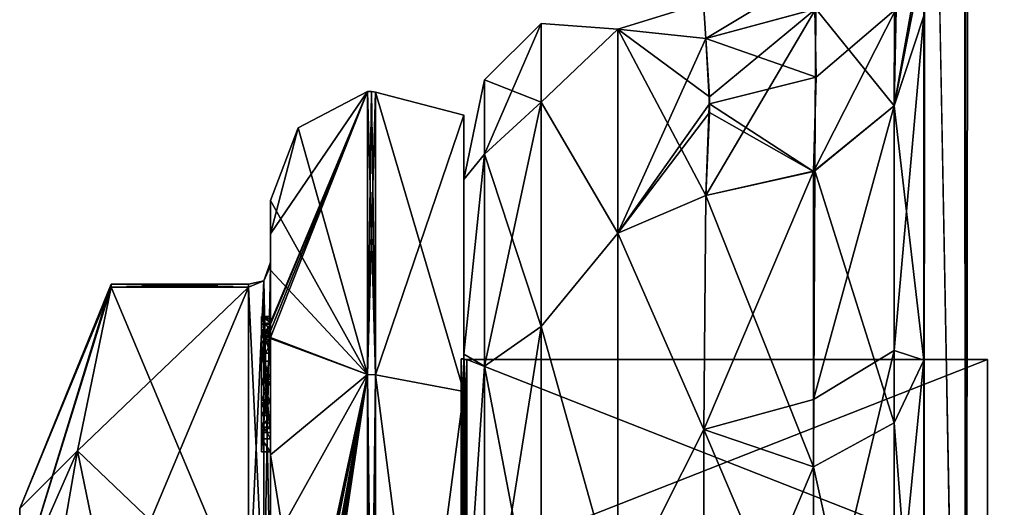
# Model space of a CAD drawing. Extents: x -23 to 470, y -2000 to 0.
# Tile 13 of 246: x -10 to 12, y -1959 to -1948. Entities that reach past the tile are written whole.
import ezdxf

# ---------------------------------------------------------------- set-up
doc = ezdxf.new("R2010")
doc.units = 0
doc.header["$LTSCALE"] = 68.916985
for name, color, linetype in [('1218', 7, 'CONTINUOUS'), ('1219', 7, 'CONTINUOUS'), ('1220', 7, 'CONTINUOUS'), ('1221', 7, 'CONTINUOUS'), ('1222', 7, 'CONTINUOUS'), ('1223', 7, 'CONTINUOUS'), ('1224', 7, 'CONTINUOUS'), ('1225', 7, 'CONTINUOUS'), ('1226', 7, 'CONTINUOUS'), ('1227', 7, 'CONTINUOUS'), ('1228', 7, 'CONTINUOUS'), ('1231', 7, 'CONTINUOUS'), ('1232', 7, 'CONTINUOUS'), ('1233', 7, 'CONTINUOUS'), ('1234', 7, 'CONTINUOUS'), ('1236', 7, 'CONTINUOUS'), ('1290', 7, 'CONTINUOUS'), ('1291', 7, 'CONTINUOUS'), ('1292', 7, 'CONTINUOUS'), ('1293', 7, 'CONTINUOUS'), ('1294', 7, 'CONTINUOUS'), ('1295', 7, 'CONTINUOUS'), ('1296', 7, 'CONTINUOUS'), ('1297', 7, 'CONTINUOUS'), ('1299', 7, 'CONTINUOUS'), ('1300', 7, 'CONTINUOUS'), ('1306', 7, 'CONTINUOUS'), ('1307', 7, 'CONTINUOUS'), ('1308', 7, 'CONTINUOUS'), ('1309', 7, 'CONTINUOUS'), ('1310', 7, 'CONTINUOUS'), ('1311', 7, 'CONTINUOUS'), ('1312', 7, 'CONTINUOUS'), ('1395', 7, 'CONTINUOUS'), ('1401', 7, 'CONTINUOUS'), ('1403', 7, 'CONTINUOUS'), ('1404', 7, 'CONTINUOUS'), ('658', 7, 'CONTINUOUS'), ('662', 7, 'CONTINUOUS'), ('664', 7, 'CONTINUOUS'), ('665', 7, 'CONTINUOUS'), ('666', 7, 'CONTINUOUS'), ('695', 7, 'CONTINUOUS'), ('697', 7, 'CONTINUOUS'), ('698', 7, 'CONTINUOUS'), ('704', 7, 'CONTINUOUS'), ('713', 7, 'CONTINUOUS'), ('719', 7, 'CONTINUOUS')]:
    doc.layers.add(name, color=color, linetype=linetype)

msp = doc.modelspace()

# ---------------------------------------------------------------- linework, layer by layer
at = {"layer": '1218', "linetype": 'CONTINUOUS'}
for points in [[(-8.023, -1961.907, 14.418), (-4.9, -1954.467, 1.532), (-8.786, -1958.187, 7.975), (-8.023, -1961.907, 14.418)], [(-8.786, -1958.187, 7.975), (-4.9, -1954.467, 1.532), (-8.023, -1954.467, 1.532), (-8.786, -1958.187, 7.975)], [(-4.9, -1961.907, 14.418), (-4.9, -1954.467, 1.532), (-8.023, -1961.907, 14.418), (-4.9, -1961.907, 14.418)]]:
    msp.add_3dface(points, dxfattribs=at)
at = {"layer": '1219', "linetype": 'CONTINUOUS'}
for points in [[(-8.023, -1954.467, -1.532), (-4.9, -1961.907, -14.418), (-8.786, -1958.187, -7.975), (-8.023, -1954.467, -1.532)], [(-4.9, -1954.467, -1.532), (-4.9, -1961.907, -14.418), (-8.023, -1954.467, -1.532), (-4.9, -1954.467, -1.532)], [(-8.786, -1958.187, -7.975), (-4.9, -1961.907, -14.418), (-8.023, -1961.907, -14.418), (-8.786, -1958.187, -7.975)]]:
    msp.add_3dface(points, dxfattribs=at)
at = {"layer": '1220', "linetype": 'CONTINUOUS'}
for points in [[(-4.4, -1952.5), (-4.4, -1954.08, -7.69), (-4.4, -1953.257, 5.382), (-4.4, -1952.5)], [(-4.4, -1953.257, 5.382), (-4.4, -1954.08, -7.69), (-4.4, -1953.9, -0.012), (-4.4, -1953.257, 5.382)], [(-4.4, -1955.268, 10.015), (-4.4, -1953.257, 5.382), (-4.4, -1955.133, 9.552), (-4.4, -1955.268, 10.015)], [(-4.4, -1955.133, 9.552), (-4.4, -1953.257, 5.382), (-4.4, -1953.979, 1.686), (-4.4, -1955.133, 9.552)], [(-4.4, -1953.979, 1.686), (-4.4, -1953.257, 5.382), (-4.4, -1953.9, -0.012), (-4.4, -1953.979, 1.686)], [(-4.4, -1953.9, -0.012), (-4.4, -1954.08, -7.69), (-4.4, -1953.979, -1.686), (-4.4, -1953.9, -0.012)], [(-4.4, -1957.915, 8.604), (-4.4, -1957.561, 8.194), (-4.4, -1953.979, 1.686), (-4.4, -1957.915, 8.604)], [(-4.4, -1961.529, 14.764), (-4.4, -1957.915, 8.604), (-4.4, -1953.979, 1.686), (-4.4, -1961.529, 14.764)], [(-4.4, -1954.08, -7.69), (-4.4, -1958.278, -13.855), (-4.4, -1953.979, -1.686), (-4.4, -1954.08, -7.69)], [(-4.4, -1953.979, -1.686), (-4.4, -1958.278, -13.855), (-4.4, -1961.529, -14.764), (-4.4, -1953.979, -1.686)], [(-4.4, -1955.187, 9.097), (-4.4, -1955.133, 9.552), (-4.4, -1953.979, 1.686), (-4.4, -1955.187, 9.097)], [(-4.4, -1955.454, 8.634), (-4.4, -1955.187, 9.097), (-4.4, -1953.979, 1.686), (-4.4, -1955.454, 8.634)], [(-4.4, -1955.966, 8.23), (-4.4, -1955.454, 8.634), (-4.4, -1953.979, 1.686), (-4.4, -1955.966, 8.23)], [(-4.4, -1956.563, 7.993), (-4.4, -1955.966, 8.23), (-4.4, -1953.979, 1.686), (-4.4, -1956.563, 7.993)], [(-4.4, -1957.095, 7.988), (-4.4, -1956.563, 7.993), (-4.4, -1953.979, 1.686), (-4.4, -1957.095, 7.988)], [(-4.4, -1957.561, 8.194), (-4.4, -1957.095, 7.988), (-4.4, -1953.979, 1.686), (-4.4, -1957.561, 8.194)], [(-4.4, -1955.454, 9.579), (-4.4, -1955.514, 9.204), (-4.4, -1955.578, 9.948), (-4.4, -1955.454, 9.579)], [(-4.4, -1955.514, 9.204), (-4.4, -1955.747, 8.855), (-4.4, -1955.578, 9.948), (-4.4, -1955.514, 9.204)], [(-4.4, -1955.747, 8.855), (-4.4, -1955.701, 10.162), (-4.4, -1955.578, 9.948), (-4.4, -1955.747, 8.855)], [(-4.4, -1955.635, 10.603), (-4.4, -1958.211, 9.116), (-4.4, -1960.414, 15.685), (-4.4, -1955.635, 10.603)], [(-4.4, -1957.773, 8.966), (-4.4, -1955.701, 10.162), (-4.4, -1957.65, 8.752), (-4.4, -1957.773, 8.966)], [(-4.4, -1957.65, 8.752), (-4.4, -1955.701, 10.162), (-4.4, -1957.385, 8.46), (-4.4, -1957.65, 8.752)], [(-4.4, -1957.385, 8.46), (-4.4, -1955.701, 10.162), (-4.4, -1957.035, 8.329), (-4.4, -1957.385, 8.46)], [(-4.4, -1957.035, 8.329), (-4.4, -1955.701, 10.162), (-4.4, -1956.616, 8.356), (-4.4, -1957.035, 8.329)], [(-4.4, -1956.616, 8.356), (-4.4, -1955.701, 10.162), (-4.4, -1956.151, 8.55), (-4.4, -1956.616, 8.356)], [(-4.4, -1956.151, 8.55), (-4.4, -1955.701, 10.162), (-4.4, -1955.747, 8.855), (-4.4, -1956.151, 8.55)], [(-4.4, -1958.211, 9.116), (-4.4, -1957.915, 8.604), (-4.4, -1961.529, 14.764), (-4.4, -1958.211, 9.116)], [(-4.4, -1960.414, 15.685), (-4.4, -1958.211, 9.116), (-4.4, -1961.529, 14.764), (-4.4, -1960.414, 15.685)], [(-4.4, -1958.278, -13.855), (-4.4, -1964.48, -17.992), (-4.4, -1961.529, -14.764), (-4.4, -1958.278, -13.855)]]:
    msp.add_3dface(points, dxfattribs=at)
at = {"layer": '1221', "linetype": 'CONTINUOUS'}
for points in [[(0, -1956.098), (0, -1960.756, -11.244), (0, -1950.556), (0, -1956.098)], [(0, -1950.556), (0, -1960.756, -11.244), (0, -1956.837, -15.164), (0, -1950.556)], [(0, -1956.837, 15.164), (0, -1956.098), (0, -1950.556), (0, -1956.837, 15.164)], [(0, -1960.756, 11.244), (0, -1956.098), (0, -1956.837, 15.164), (0, -1960.756, 11.244)], [(0, -1960.756, -11.244), (0, -1972, -15.902), (0, -1956.837, -15.164), (0, -1960.756, -11.244)], [(0, -1956.837, -15.164), (0, -1972, -15.902), (0, -1972, -21.444), (0, -1956.837, -15.164)], [(0, -1972, 15.902), (0, -1960.756, 11.244), (0, -1956.837, 15.164), (0, -1972, 15.902)], [(0, -1972, 21.444), (0, -1972, 15.902), (0, -1956.837, 15.164), (0, -1972, 21.444)]]:
    msp.add_3dface(points, dxfattribs=at)
at = {"layer": '1222', "linetype": 'CONTINUOUS'}
for points in [[(11.9, -1956.115), (11.9, -1960.768, 11.232), (11.9, -1987.885), (11.9, -1956.115)], [(11.9, -1956.115), (11.9, -1987.885), (11.9, -1983.232, -11.232), (11.9, -1956.115)], [(11.9, -1956.115), (11.9, -1983.232, -11.232), (11.9, -1960.768, -11.232), (11.9, -1956.115)]]:
    msp.add_3dface(points, dxfattribs=at)
at = {"layer": '1223', "linetype": 'CONTINUOUS'}
for points in [[(11.9, -1960.768, 11.232), (11.9, -1956.115), (0.066, -1960.768, 11.232), (11.9, -1960.768, 11.232)], [(0.066, -1960.768, 11.232), (11.9, -1956.115), (0.066, -1956.115), (0.066, -1960.768, 11.232)]]:
    msp.add_3dface(points, dxfattribs=at)
at = {"layer": '1224', "linetype": 'CONTINUOUS'}
for points in [[(0.066, -1956.115), (11.9, -1956.115), (11.9, -1960.768, -11.232), (0.066, -1956.115)], [(0.066, -1956.115), (11.9, -1960.768, -11.232), (0.066, -1960.768, -11.232), (0.066, -1956.115)]]:
    msp.add_3dface(points, dxfattribs=at)
at = {"layer": '1225', "linetype": 'CONTINUOUS'}
for points in [[(-2.195, -1950.017), (-2.195, -1956.456, -15.544), (-3.769, -1950.84), (-2.195, -1950.017)], [(-2.195, -1956.456, -15.544), (-4.4, -1952.5), (-3.769, -1950.84), (-2.195, -1956.456, -15.544)], [(-4.4, -1954.08, -7.69), (-4.4, -1952.5), (-2.195, -1956.456, -15.544), (-4.4, -1954.08, -7.69)], [(-4.4, -1958.278, -13.855), (-4.4, -1954.08, -7.69), (-2.195, -1956.456, -15.544), (-4.4, -1958.278, -13.855)], [(-2.195, -1972, -21.983), (-4.4, -1958.278, -13.855), (-2.195, -1956.456, -15.544), (-2.195, -1972, -21.983)], [(-4.4, -1964.48, -17.992), (-4.4, -1958.278, -13.855), (-2.195, -1972, -21.983), (-4.4, -1964.48, -17.992)]]:
    msp.add_3dface(points, dxfattribs=at)
at = {"layer": '1226', "linetype": 'CONTINUOUS'}
for points in [[(-4.4, -1953.257, 5.382), (-4.4, -1955.268, 10.015), (-2.195, -1950.017), (-4.4, -1953.257, 5.382)], [(-4.4, -1953.257, 5.382), (-2.195, -1950.017), (-3.769, -1950.84), (-4.4, -1953.257, 5.382)], [(-2.195, -1950.017), (-4.4, -1955.268, 10.015), (-4.4, -1955.288, 10.053), (-2.195, -1950.017)], [(-4.4, -1955.31, 10.091), (-2.195, -1950.017), (-4.4, -1955.288, 10.053), (-4.4, -1955.31, 10.091)], [(-2.195, -1950.017), (-4.4, -1955.31, 10.091), (-4.4, -1955.461, 10.354), (-2.195, -1950.017)], [(-2.195, -1956.456, 15.544), (-2.195, -1950.017), (-4.4, -1955.613, 10.616), (-2.195, -1956.456, 15.544)], [(-4.4, -1955.613, 10.616), (-2.195, -1950.017), (-4.4, -1955.461, 10.354), (-4.4, -1955.613, 10.616)], [(-4.4, -1952.5), (-4.4, -1953.257, 5.382), (-3.769, -1950.84), (-4.4, -1952.5)], [(-4.4, -1955.624, 10.61), (-2.195, -1956.456, 15.544), (-4.4, -1955.613, 10.616), (-4.4, -1955.624, 10.61)], [(-4.4, -1955.635, 10.603), (-2.195, -1956.456, 15.544), (-4.4, -1955.624, 10.61), (-4.4, -1955.635, 10.603)], [(-4.4, -1955.635, 10.603), (-4.4, -1960.414, 15.685), (-2.195, -1956.456, 15.544), (-4.4, -1955.635, 10.603)], [(-4.4, -1960.414, 15.685), (-4.4, -1966.674, 18.759), (-2.195, -1956.456, 15.544), (-4.4, -1960.414, 15.685)], [(-2.195, -1956.456, 15.544), (-4.4, -1966.674, 18.759), (-4.374, -1966.674, 19.134), (-2.195, -1956.456, 15.544)], [(-2.195, -1956.456, 15.544), (-4.4, -1970.56, 19.447), (-4.4, -1970.884, 19.5), (-2.195, -1956.456, 15.544)], [(-4.4, -1970.56, 19.447), (-2.195, -1956.456, 15.544), (-4.399, -1970.227, 19.5), (-4.4, -1970.56, 19.447)], [(-2.195, -1972, 21.983), (-2.195, -1956.456, 15.544), (-4.4, -1971.249, 19.5), (-2.195, -1972, 21.983)], [(-4.4, -1971.249, 19.5), (-2.195, -1956.456, 15.544), (-4.4, -1971.067, 19.5), (-4.4, -1971.249, 19.5)], [(-4.4, -1971.067, 19.5), (-2.195, -1956.456, 15.544), (-4.4, -1970.884, 19.5), (-4.4, -1971.067, 19.5)], [(-4.399, -1970.227, 19.5), (-2.195, -1956.456, 15.544), (-4.394, -1969.404, 19.5), (-4.399, -1970.227, 19.5)], [(-4.394, -1969.404, 19.5), (-2.195, -1956.456, 15.544), (-4.383, -1968.594, 19.5), (-4.394, -1969.404, 19.5)], [(-4.383, -1968.594, 19.5), (-2.195, -1956.456, 15.544), (-4.32, -1967.021, 19.5), (-4.383, -1968.594, 19.5)], [(-4.296, -1966.674, 19.5), (-2.195, -1956.456, 15.544), (-4.374, -1966.674, 19.134), (-4.296, -1966.674, 19.5)], [(-4.32, -1967.021, 19.5), (-2.195, -1956.456, 15.544), (-4.296, -1966.674, 19.5), (-4.32, -1967.021, 19.5)]]:
    msp.add_3dface(points, dxfattribs=at)
at = {"layer": '1227', "linetype": 'CONTINUOUS'}
for points in [[(-2.009, -1956.465, 15.535), (0, -1950.556), (-2.009, -1950.03, 0), (-2.009, -1956.465, 15.535)], [(0, -1956.837, 15.164), (0, -1950.556), (-2.009, -1956.465, 15.535), (0, -1956.837, 15.164)], [(-2.009, -1972, 21.97), (0, -1956.837, 15.164), (-2.009, -1956.465, 15.535), (-2.009, -1972, 21.97)], [(0, -1972, 21.444), (0, -1956.837, 15.164), (-2.009, -1972, 21.97), (0, -1972, 21.444)]]:
    msp.add_3dface(points, dxfattribs=at)
at = {"layer": '1228', "linetype": 'CONTINUOUS'}
for points in [[(0, -1950.556), (0, -1956.837, -15.164), (-2.009, -1950.03, 0), (0, -1950.556)], [(-2.009, -1950.03, 0), (0, -1956.837, -15.164), (-2.009, -1956.465, -15.535), (-2.009, -1950.03, 0)], [(0, -1956.837, -15.164), (0, -1972, -21.444), (-2.009, -1956.465, -15.535), (0, -1956.837, -15.164)], [(-2.009, -1956.465, -15.535), (0, -1972, -21.444), (-2.009, -1972, -21.97), (-2.009, -1956.465, -15.535)]]:
    msp.add_3dface(points, dxfattribs=at)
at = {"layer": '1231', "linetype": 'CONTINUOUS'}
for points in [[(0.066, -1960.768, -11.232), (-0.064, -1956.098), (0.001, -1956.111), (0.066, -1960.768, -11.232)], [(-0.064, -1956.098), (0.066, -1960.768, -11.232), (-0.064, -1960.756, -11.244), (-0.064, -1956.098)], [(0.066, -1956.115), (0.066, -1960.768, -11.232), (0.001, -1956.111), (0.066, -1956.115)]]:
    msp.add_3dface(points, dxfattribs=at)
at = {"layer": '1232', "linetype": 'CONTINUOUS'}
for points in [[(0.001, -1956.111), (-0.064, -1956.098), (-0.064, -1960.756, 11.244), (0.001, -1956.111)], [(0.066, -1956.115), (0.001, -1956.111), (-0.064, -1960.756, 11.244), (0.066, -1956.115)], [(0.066, -1960.768, 11.232), (0.066, -1956.115), (-0.064, -1960.756, 11.244), (0.066, -1960.768, 11.232)]]:
    msp.add_3dface(points, dxfattribs=at)
at = {"layer": '1233', "linetype": 'CONTINUOUS'}
for points in [[(-2.009, -1956.465, -15.535), (-2.195, -1950.017), (-2.102, -1950.015, 0), (-2.009, -1956.465, -15.535)], [(-2.195, -1956.456, -15.544), (-2.195, -1950.017), (-2.009, -1956.465, -15.535), (-2.195, -1956.456, -15.544)], [(-2.009, -1950.03, 0), (-2.009, -1956.465, -15.535), (-2.102, -1950.015, 0), (-2.009, -1950.03, 0)], [(-2.195, -1972, -21.983), (-2.195, -1956.456, -15.544), (-2.009, -1972, -21.97), (-2.195, -1972, -21.983)], [(-2.195, -1956.456, -15.544), (-2.009, -1956.465, -15.535), (-2.009, -1972, -21.97), (-2.195, -1956.456, -15.544)]]:
    msp.add_3dface(points, dxfattribs=at)
at = {"layer": '1234', "linetype": 'CONTINUOUS'}
for points in [[(-2.195, -1950.017), (-2.195, -1956.456, 15.544), (-2.102, -1950.015, 0), (-2.195, -1950.017)], [(-2.195, -1956.456, 15.544), (-2.009, -1950.03, 0), (-2.102, -1950.015, 0), (-2.195, -1956.456, 15.544)], [(-2.195, -1956.456, 15.544), (-2.009, -1956.465, 15.535), (-2.009, -1950.03, 0), (-2.195, -1956.456, 15.544)], [(-2.195, -1956.456, 15.544), (-2.195, -1972, 21.983), (-2.009, -1956.465, 15.535), (-2.195, -1956.456, 15.544)], [(-2.195, -1972, 21.983), (-2.009, -1972, 21.97), (-2.009, -1956.465, 15.535), (-2.195, -1972, 21.983)]]:
    msp.add_3dface(points, dxfattribs=at)
at = {"layer": '1236', "linetype": 'CONTINUOUS'}
for points in [[(-10.1, -1959.5), (-10.1, -1961.175, 6.249), (-8.023, -1954.4), (-10.1, -1959.5)], [(-8.023, -1954.467, -1.532), (-10.1, -1959.5), (-8.023, -1954.4), (-8.023, -1954.467, -1.532)], [(-10.1, -1961.175, 6.249), (-8.023, -1954.467, 1.532), (-8.023, -1954.4), (-10.1, -1961.175, 6.249)], [(-10.1, -1959.5), (-8.023, -1954.467, -1.532), (-8.786, -1958.187, -7.975), (-10.1, -1959.5)], [(-10.1, -1961.175, 6.249), (-8.786, -1958.187, 7.975), (-8.023, -1954.467, 1.532), (-10.1, -1961.175, 6.249)], [(-10.1, -1961.175, -6.249), (-10.1, -1959.5), (-8.786, -1958.187, -7.975), (-10.1, -1961.175, -6.249)], [(-10.1, -1961.175, -6.249), (-8.786, -1958.187, -7.975), (-8.023, -1961.907, -14.418), (-10.1, -1961.175, -6.249)], [(-10.1, -1961.175, 6.249), (-10.1, -1965.751, 10.825), (-8.786, -1958.187, 7.975), (-10.1, -1961.175, 6.249)], [(-10.1, -1965.751, 10.825), (-8.023, -1961.907, 14.418), (-8.786, -1958.187, 7.975), (-10.1, -1965.751, 10.825)]]:
    msp.add_3dface(points, dxfattribs=at)
at = {"layer": '1290', "linetype": 'CONTINUOUS'}
for points in [[(-4.6, -1955.136, 9.59), (-4.6, -1955.187, 9.097), (-4.6, -1955.578, 9.948), (-4.6, -1955.136, 9.59)], [(-4.6, -1955.136, 9.59), (-4.6, -1955.613, 10.616), (-4.6, -1955.31, 10.091), (-4.6, -1955.136, 9.59)], [(-4.6, -1955.613, 10.616), (-4.6, -1955.136, 9.59), (-4.6, -1955.578, 9.948), (-4.6, -1955.613, 10.616)], [(-4.6, -1955.453, 9.57), (-4.6, -1955.187, 9.097), (-4.6, -1955.514, 9.204), (-4.6, -1955.453, 9.57)], [(-4.6, -1955.578, 9.948), (-4.6, -1955.187, 9.097), (-4.6, -1955.453, 9.57), (-4.6, -1955.578, 9.948)], [(-4.6, -1955.187, 9.097), (-4.6, -1955.431, 8.659), (-4.6, -1955.514, 9.204), (-4.6, -1955.187, 9.097)], [(-4.6, -1955.514, 9.204), (-4.6, -1955.431, 8.659), (-4.6, -1955.724, 8.879), (-4.6, -1955.514, 9.204)], [(-4.6, -1955.431, 8.659), (-4.6, -1955.966, 8.23), (-4.6, -1955.724, 8.879), (-4.6, -1955.431, 8.659)], [(-4.6, -1955.701, 10.162), (-4.6, -1955.613, 10.616), (-4.6, -1955.578, 9.948), (-4.6, -1955.701, 10.162)], [(-4.6, -1958.211, 9.116), (-4.6, -1955.613, 10.616), (-4.6, -1957.773, 8.966), (-4.6, -1958.211, 9.116)], [(-4.6, -1955.613, 10.616), (-4.6, -1955.701, 10.162), (-4.6, -1957.773, 8.966), (-4.6, -1955.613, 10.616)], [(-4.6, -1955.724, 8.879), (-4.6, -1955.966, 8.23), (-4.6, -1956.151, 8.55), (-4.6, -1955.724, 8.879)], [(-4.6, -1955.966, 8.23), (-4.6, -1956.59, 7.986), (-4.6, -1956.151, 8.55), (-4.6, -1955.966, 8.23)], [(-4.6, -1956.151, 8.55), (-4.6, -1956.59, 7.986), (-4.6, -1956.646, 8.348), (-4.6, -1956.151, 8.55)], [(-4.6, -1956.646, 8.348), (-4.6, -1956.59, 7.986), (-4.6, -1957.035, 8.329), (-4.6, -1956.646, 8.348)], [(-4.6, -1956.59, 7.986), (-4.6, -1957.095, 7.988), (-4.6, -1957.035, 8.329), (-4.6, -1956.59, 7.986)], [(-4.6, -1957.035, 8.329), (-4.6, -1957.095, 7.988), (-4.6, -1957.386, 8.46), (-4.6, -1957.035, 8.329)], [(-4.6, -1957.095, 7.988), (-4.6, -1957.553, 8.187), (-4.6, -1957.386, 8.46), (-4.6, -1957.095, 7.988)], [(-4.6, -1957.386, 8.46), (-4.6, -1957.553, 8.187), (-4.6, -1957.65, 8.752), (-4.6, -1957.386, 8.46)], [(-4.6, -1957.553, 8.187), (-4.6, -1957.915, 8.604), (-4.6, -1957.773, 8.966), (-4.6, -1957.553, 8.187)], [(-4.6, -1957.65, 8.752), (-4.6, -1957.553, 8.187), (-4.6, -1957.773, 8.966), (-4.6, -1957.65, 8.752)], [(-4.6, -1957.915, 8.604), (-4.6, -1958.211, 9.116), (-4.6, -1957.773, 8.966), (-4.6, -1957.915, 8.604)]]:
    msp.add_3dface(points, dxfattribs=at)
at = {"layer": '1291', "linetype": 'CONTINUOUS'}
for points in [[(-4.4, -1957.915, 8.604), (-4.4, -1958.211, 9.116), (-4.6, -1957.915, 8.604), (-4.4, -1957.915, 8.604)], [(-4.4, -1958.211, 9.116), (-4.6, -1958.211, 9.116), (-4.6, -1957.915, 8.604), (-4.4, -1958.211, 9.116)]]:
    msp.add_3dface(points, dxfattribs=at)
at = {"layer": '1292', "linetype": 'CONTINUOUS'}
for points in [[(-4.4, -1957.095, 7.988), (-4.4, -1957.561, 8.194), (-4.6, -1957.095, 7.988), (-4.4, -1957.095, 7.988)], [(-4.4, -1957.561, 8.194), (-4.6, -1957.553, 8.187), (-4.6, -1957.095, 7.988), (-4.4, -1957.561, 8.194)], [(-4.4, -1957.561, 8.194), (-4.4, -1957.915, 8.604), (-4.6, -1957.553, 8.187), (-4.4, -1957.561, 8.194)], [(-4.4, -1957.915, 8.604), (-4.6, -1957.915, 8.604), (-4.6, -1957.553, 8.187), (-4.4, -1957.915, 8.604)]]:
    msp.add_3dface(points, dxfattribs=at)
at = {"layer": '1293', "linetype": 'CONTINUOUS'}
for points in [[(-4.4, -1955.966, 8.23), (-4.4, -1956.563, 7.993), (-4.6, -1955.966, 8.23), (-4.4, -1955.966, 8.23)], [(-4.4, -1956.563, 7.993), (-4.6, -1956.59, 7.986), (-4.6, -1955.966, 8.23), (-4.4, -1956.563, 7.993)], [(-4.4, -1956.563, 7.993), (-4.4, -1957.095, 7.988), (-4.6, -1956.59, 7.986), (-4.4, -1956.563, 7.993)], [(-4.4, -1957.095, 7.988), (-4.6, -1957.095, 7.988), (-4.6, -1956.59, 7.986), (-4.4, -1957.095, 7.988)]]:
    msp.add_3dface(points, dxfattribs=at)
at = {"layer": '1294', "linetype": 'CONTINUOUS'}
for points in [[(-4.4, -1955.187, 9.097), (-4.4, -1955.454, 8.634), (-4.6, -1955.187, 9.097), (-4.4, -1955.187, 9.097)], [(-4.4, -1955.454, 8.634), (-4.6, -1955.431, 8.659), (-4.6, -1955.187, 9.097), (-4.4, -1955.454, 8.634)], [(-4.4, -1955.454, 8.634), (-4.4, -1955.966, 8.23), (-4.6, -1955.431, 8.659), (-4.4, -1955.454, 8.634)], [(-4.4, -1955.966, 8.23), (-4.6, -1955.966, 8.23), (-4.6, -1955.431, 8.659), (-4.4, -1955.966, 8.23)]]:
    msp.add_3dface(points, dxfattribs=at)
at = {"layer": '1295', "linetype": 'CONTINUOUS'}
for points in [[(-4.4, -1955.268, 10.015), (-4.4, -1955.133, 9.552), (-4.6, -1955.136, 9.59), (-4.4, -1955.268, 10.015)], [(-4.4, -1955.133, 9.552), (-4.4, -1955.187, 9.097), (-4.6, -1955.136, 9.59), (-4.4, -1955.133, 9.552)], [(-4.4, -1955.268, 10.015), (-4.6, -1955.136, 9.59), (-4.6, -1955.31, 10.091), (-4.4, -1955.268, 10.015)], [(-4.4, -1955.187, 9.097), (-4.6, -1955.187, 9.097), (-4.6, -1955.136, 9.59), (-4.4, -1955.187, 9.097)], [(-4.4, -1955.288, 10.053), (-4.4, -1955.268, 10.015), (-4.6, -1955.31, 10.091), (-4.4, -1955.288, 10.053)], [(-4.4, -1955.31, 10.091), (-4.4, -1955.288, 10.053), (-4.6, -1955.31, 10.091), (-4.4, -1955.31, 10.091)]]:
    msp.add_3dface(points, dxfattribs=at)
at = {"layer": '1296', "linetype": 'CONTINUOUS'}
for points in [[(-4.4, -1955.461, 10.354), (-4.4, -1955.31, 10.091), (-4.6, -1955.613, 10.616), (-4.4, -1955.461, 10.354)], [(-4.6, -1955.613, 10.616), (-4.4, -1955.31, 10.091), (-4.6, -1955.31, 10.091), (-4.6, -1955.613, 10.616)], [(-4.4, -1955.613, 10.616), (-4.4, -1955.461, 10.354), (-4.6, -1955.613, 10.616), (-4.4, -1955.613, 10.616)]]:
    msp.add_3dface(points, dxfattribs=at)
at = {"layer": '1297', "linetype": 'CONTINUOUS'}
for points in [[(-4.4, -1955.624, 10.61), (-4.4, -1955.613, 10.616), (-4.6, -1958.211, 9.116), (-4.4, -1955.624, 10.61)], [(-4.4, -1955.613, 10.616), (-4.6, -1955.613, 10.616), (-4.6, -1958.211, 9.116), (-4.4, -1955.613, 10.616)], [(-4.4, -1955.635, 10.603), (-4.4, -1955.624, 10.61), (-4.6, -1958.211, 9.116), (-4.4, -1955.635, 10.603)], [(-4.4, -1958.211, 9.116), (-4.4, -1955.635, 10.603), (-4.6, -1958.211, 9.116), (-4.4, -1958.211, 9.116)]]:
    msp.add_3dface(points, dxfattribs=at)
at = {"layer": '1299', "linetype": 'CONTINUOUS'}
for points in [[(-4.4, -1961.529, 14.764), (-4.4, -1953.979, 1.686), (-4.549, -1954.326, 1.576), (-4.4, -1961.529, 14.764)], [(-4.549, -1954.326, 1.576), (-4.9, -1954.467, 1.532), (-4.549, -1961.798, 14.518), (-4.549, -1954.326, 1.576)], [(-4.4, -1961.529, 14.764), (-4.549, -1954.326, 1.576), (-4.549, -1961.798, 14.518), (-4.4, -1961.529, 14.764)], [(-4.9, -1954.467, 1.532), (-4.9, -1961.907, 14.418), (-4.549, -1961.798, 14.518), (-4.9, -1954.467, 1.532)]]:
    msp.add_3dface(points, dxfattribs=at)
at = {"layer": '1300', "linetype": 'CONTINUOUS'}
for points in [[(-4.4, -1953.979, -1.686), (-4.4, -1961.529, -14.764), (-4.549, -1961.798, -14.518), (-4.4, -1953.979, -1.686)], [(-4.4, -1953.979, -1.686), (-4.549, -1961.798, -14.518), (-4.549, -1954.326, -1.576), (-4.4, -1953.979, -1.686)], [(-4.9, -1961.907, -14.418), (-4.9, -1954.467, -1.532), (-4.549, -1954.326, -1.576), (-4.9, -1961.907, -14.418)], [(-4.549, -1961.798, -14.518), (-4.9, -1961.907, -14.418), (-4.549, -1954.326, -1.576), (-4.549, -1961.798, -14.518)]]:
    msp.add_3dface(points, dxfattribs=at)
at = {"layer": '1306', "linetype": 'CONTINUOUS'}
for points in [[(-4.4, -1955.701, 10.162), (-4.4, -1957.773, 8.966), (-4.6, -1955.701, 10.162), (-4.4, -1955.701, 10.162)], [(-4.6, -1955.701, 10.162), (-4.4, -1957.773, 8.966), (-4.6, -1957.773, 8.966), (-4.6, -1955.701, 10.162)]]:
    msp.add_3dface(points, dxfattribs=at)
at = {"layer": '1307', "linetype": 'CONTINUOUS'}
for points in [[(-4.4, -1957.773, 8.966), (-4.4, -1957.65, 8.752), (-4.6, -1957.773, 8.966), (-4.4, -1957.773, 8.966)], [(-4.4, -1957.65, 8.752), (-4.6, -1957.65, 8.752), (-4.6, -1957.773, 8.966), (-4.4, -1957.65, 8.752)]]:
    msp.add_3dface(points, dxfattribs=at)
at = {"layer": '1308', "linetype": 'CONTINUOUS'}
for points in [[(-4.4, -1957.385, 8.46), (-4.4, -1957.035, 8.329), (-4.6, -1957.386, 8.46), (-4.4, -1957.385, 8.46)], [(-4.4, -1957.035, 8.329), (-4.6, -1957.035, 8.329), (-4.6, -1957.386, 8.46), (-4.4, -1957.035, 8.329)], [(-4.4, -1957.65, 8.752), (-4.4, -1957.385, 8.46), (-4.6, -1957.65, 8.752), (-4.4, -1957.65, 8.752)], [(-4.4, -1957.385, 8.46), (-4.6, -1957.386, 8.46), (-4.6, -1957.65, 8.752), (-4.4, -1957.385, 8.46)]]:
    msp.add_3dface(points, dxfattribs=at)
at = {"layer": '1309', "linetype": 'CONTINUOUS'}
for points in [[(-4.4, -1956.616, 8.356), (-4.4, -1956.151, 8.55), (-4.6, -1956.646, 8.348), (-4.4, -1956.616, 8.356)], [(-4.4, -1956.151, 8.55), (-4.6, -1956.151, 8.55), (-4.6, -1956.646, 8.348), (-4.4, -1956.151, 8.55)], [(-4.4, -1957.035, 8.329), (-4.4, -1956.616, 8.356), (-4.6, -1957.035, 8.329), (-4.4, -1957.035, 8.329)], [(-4.4, -1956.616, 8.356), (-4.6, -1956.646, 8.348), (-4.6, -1957.035, 8.329), (-4.4, -1956.616, 8.356)]]:
    msp.add_3dface(points, dxfattribs=at)
at = {"layer": '1310', "linetype": 'CONTINUOUS'}
for points in [[(-4.4, -1955.747, 8.855), (-4.4, -1955.514, 9.204), (-4.6, -1955.724, 8.879), (-4.4, -1955.747, 8.855)], [(-4.4, -1955.514, 9.204), (-4.6, -1955.514, 9.204), (-4.6, -1955.724, 8.879), (-4.4, -1955.514, 9.204)], [(-4.4, -1955.747, 8.855), (-4.6, -1955.724, 8.879), (-4.6, -1956.151, 8.55), (-4.4, -1955.747, 8.855)], [(-4.4, -1956.151, 8.55), (-4.4, -1955.747, 8.855), (-4.6, -1956.151, 8.55), (-4.4, -1956.151, 8.55)]]:
    msp.add_3dface(points, dxfattribs=at)
at = {"layer": '1311', "linetype": 'CONTINUOUS'}
for points in [[(-4.4, -1955.454, 9.579), (-4.4, -1955.578, 9.948), (-4.6, -1955.453, 9.57), (-4.4, -1955.454, 9.579)], [(-4.4, -1955.454, 9.579), (-4.6, -1955.453, 9.57), (-4.6, -1955.514, 9.204), (-4.4, -1955.454, 9.579)], [(-4.4, -1955.578, 9.948), (-4.6, -1955.578, 9.948), (-4.6, -1955.453, 9.57), (-4.4, -1955.578, 9.948)], [(-4.4, -1955.514, 9.204), (-4.4, -1955.454, 9.579), (-4.6, -1955.514, 9.204), (-4.4, -1955.514, 9.204)]]:
    msp.add_3dface(points, dxfattribs=at)
at = {"layer": '1312', "linetype": 'CONTINUOUS'}
for points in [[(-4.4, -1955.578, 9.948), (-4.4, -1955.701, 10.162), (-4.6, -1955.578, 9.948), (-4.4, -1955.578, 9.948)], [(-4.4, -1955.701, 10.162), (-4.6, -1955.701, 10.162), (-4.6, -1955.578, 9.948), (-4.4, -1955.701, 10.162)]]:
    msp.add_3dface(points, dxfattribs=at)
at = {"layer": '1395', "linetype": 'CONTINUOUS'}
for points in [[(-8.023, -1954.467, 1.532), (-4.9, -1954.467, 1.532), (-4.9, -1954.4, -0.01), (-8.023, -1954.467, 1.532)], [(-8.023, -1954.4), (-8.023, -1954.467, 1.532), (-4.9, -1954.4, -0.01), (-8.023, -1954.4)], [(-4.9, -1954.467, -1.532), (-8.023, -1954.467, -1.532), (-8.023, -1954.4), (-4.9, -1954.467, -1.532)], [(-4.9, -1954.467, -1.532), (-8.023, -1954.4), (-4.9, -1954.4, -0.01), (-4.9, -1954.467, -1.532)]]:
    msp.add_3dface(points, dxfattribs=at)
at = {"layer": '1401', "linetype": 'CONTINUOUS'}
for points in [[(-4.4, -1953.979, 1.686), (-4.4, -1953.9, -0.012), (-4.549, -1954.326, -1.576), (-4.4, -1953.979, 1.686)], [(-4.4, -1953.9, -0.012), (-4.4, -1953.979, -1.686), (-4.549, -1954.326, -1.576), (-4.4, -1953.9, -0.012)], [(-4.4, -1953.979, 1.686), (-4.549, -1954.326, -1.576), (-4.549, -1954.326, 1.576), (-4.4, -1953.979, 1.686)], [(-4.9, -1954.4, -0.01), (-4.9, -1954.467, 1.532), (-4.549, -1954.326, 1.576), (-4.9, -1954.4, -0.01)], [(-4.9, -1954.467, -1.532), (-4.9, -1954.4, -0.01), (-4.549, -1954.326, 1.576), (-4.9, -1954.467, -1.532)], [(-4.549, -1954.326, -1.576), (-4.9, -1954.467, -1.532), (-4.549, -1954.326, 1.576), (-4.549, -1954.326, -1.576)]]:
    msp.add_3dface(points, dxfattribs=at)
at = {"layer": '1403', "linetype": 'CONTINUOUS'}
for points in [[(0, -1956.098), (0, -1960.756, 11.244), (-0.064, -1956.098), (0, -1956.098)], [(-0.064, -1956.098), (0, -1960.756, 11.244), (-0.064, -1960.756, 11.244), (-0.064, -1956.098)]]:
    msp.add_3dface(points, dxfattribs=at)
at = {"layer": '1404', "linetype": 'CONTINUOUS'}
for points in [[(0, -1960.756, -11.244), (0, -1956.098), (-0.064, -1960.756, -11.244), (0, -1960.756, -11.244)], [(0, -1956.098), (-0.064, -1956.098), (-0.064, -1960.756, -11.244), (0, -1956.098)]]:
    msp.add_3dface(points, dxfattribs=at)
at = {"layer": '658', "linetype": 'CONTINUOUS'}
for points in [[(10.45, -1982.865, -81.431), (10.45, -1983.734, -81), (10.45, -1928.15, -82), (10.45, -1982.865, -81.431)], [(10.45, -1928.15, -82), (10.45, -1983.734, -81), (10.45, -1936.98, -79.992), (10.45, -1928.15, -82)], [(10.45, -1980, -82), (10.45, -1982.865, -81.431), (10.45, -1928.15, -82), (10.45, -1980, -82)], [(10.45, -1928.15, 82), (10.45, -1936.979, 79.993), (10.45, -1980, 82), (10.45, -1928.15, 82)], [(10.45, -1936.807, 39.076), (10.45, -1943.901, 33.621), (10.45, -1987.5, 74.5), (10.45, -1936.807, 39.076)], [(10.45, -1936.98, 43.008), (10.45, -1936.807, 39.076), (10.45, -1987.5, 74.5), (10.45, -1936.98, 43.008)], [(10.45, -1936.811, -39.074), (10.45, -1936.979, -43.007), (10.45, -1977.313, -28.505), (10.45, -1936.811, -39.074)], [(10.45, -1943.906, -33.615), (10.45, -1936.811, -39.074), (10.45, -1977.313, -28.505), (10.45, -1943.906, -33.615)], [(10.45, -1936.979, -43.007), (10.45, -1944.159, -48.696), (10.45, -1977.313, -28.505), (10.45, -1936.979, -43.007)], [(10.45, -1936.979, 79.993), (10.45, -1944.159, 74.304), (10.45, -1985.305, 79.801), (10.45, -1936.979, 79.993)], [(10.45, -1980, 82), (10.45, -1936.979, 79.993), (10.45, -1982.865, 81.431), (10.45, -1980, 82)], [(10.45, -1982.865, 81.431), (10.45, -1936.979, 79.993), (10.45, -1983.734, 81), (10.45, -1982.865, 81.431)], [(10.45, -1983.734, 81), (10.45, -1936.979, 79.993), (10.45, -1985.305, 79.801), (10.45, -1983.734, 81)], [(10.45, -1986.933, -77.36), (10.45, -1987.5, -74.5), (10.45, -1936.98, -79.992), (10.45, -1986.933, -77.36)], [(10.45, -1936.98, -79.992), (10.45, -1987.5, -74.5), (10.45, -1944.16, -74.302), (10.45, -1936.98, -79.992)], [(10.45, -1986.5, -78.234), (10.45, -1986.933, -77.36), (10.45, -1936.98, -79.992), (10.45, -1986.5, -78.234)], [(10.45, -1985.305, -79.801), (10.45, -1986.5, -78.234), (10.45, -1936.98, -79.992), (10.45, -1985.305, -79.801)], [(10.45, -1983.734, -81), (10.45, -1985.305, -79.801), (10.45, -1936.98, -79.992), (10.45, -1983.734, -81)], [(10.45, -1944.16, 48.698), (10.45, -1936.98, 43.008), (10.45, -1987.5, 74.5), (10.45, -1944.16, 48.698)], [(10.45, -1943.901, 33.621), (10.45, -1947.986, 25.663), (10.45, -1966.313, 28.431), (10.45, -1943.901, 33.621)], [(10.45, -1987.5, 74.5), (10.45, -1943.901, 33.621), (10.45, -1977.313, 28.505), (10.45, -1987.5, 74.5)], [(10.45, -1977.313, 28.505), (10.45, -1943.901, 33.621), (10.45, -1966.313, 28.431), (10.45, -1977.313, 28.505)], [(10.45, -1947.989, -25.652), (10.45, -1943.906, -33.615), (10.45, -1966.313, -28.431), (10.45, -1947.989, -25.652)], [(10.45, -1966.313, -28.431), (10.45, -1943.906, -33.615), (10.45, -1977.313, -28.505), (10.45, -1966.313, -28.431)], [(10.45, -1948.128, -56.917), (10.45, -1987.5, -24.51), (10.45, -1944.159, -48.696), (10.45, -1948.128, -56.917)], [(10.45, -1944.159, -48.696), (10.45, -1987.5, -24.51), (10.45, -1977.313, -28.505), (10.45, -1944.159, -48.696)], [(10.45, -1944.159, 74.304), (10.45, -1948.128, 66.083), (10.45, -1987.5, 74.5), (10.45, -1944.159, 74.304)], [(10.45, -1985.305, 79.801), (10.45, -1944.159, 74.304), (10.45, -1986.5, 78.234), (10.45, -1985.305, 79.801)], [(10.45, -1986.5, 78.234), (10.45, -1944.159, 74.304), (10.45, -1986.933, 77.36), (10.45, -1986.5, 78.234)], [(10.45, -1986.933, 77.36), (10.45, -1944.159, 74.304), (10.45, -1987.5, 74.5), (10.45, -1986.933, 77.36)], [(10.45, -1987.5, -74.5), (10.45, -1987.5, -24.51), (10.45, -1944.16, -74.302), (10.45, -1987.5, -74.5)], [(10.45, -1944.16, -74.302), (10.45, -1987.5, -24.51), (10.45, -1948.129, -66.08), (10.45, -1944.16, -74.302)], [(10.45, -1948.129, 56.92), (10.45, -1944.16, 48.698), (10.45, -1987.5, 74.5), (10.45, -1948.129, 56.92)], [(10.45, -1947.986, 25.663), (10.45, -1948.299, 16.71), (10.45, -1956.131, 24.267), (10.45, -1947.986, 25.663)], [(10.45, -1966.313, 28.431), (10.45, -1947.986, 25.663), (10.45, -1956.131, 24.267), (10.45, -1966.313, 28.431)], [(10.45, -1948.297, -16.708), (10.45, -1947.989, -25.652), (10.45, -1956.131, -24.267), (10.45, -1948.297, -16.708)], [(10.45, -1956.131, -24.267), (10.45, -1947.989, -25.652), (10.45, -1966.313, -28.431), (10.45, -1956.131, -24.267)], [(10.45, -1948.129, -66.08), (10.45, -1987.5, -24.51), (10.45, -1948.128, -56.917), (10.45, -1948.129, -66.08)], [(10.45, -1948.128, 66.083), (10.45, -1948.129, 56.92), (10.45, -1987.5, 74.5), (10.45, -1948.128, 66.083)]]:
    msp.add_3dface(points, dxfattribs=at)
at = {"layer": '662', "linetype": 'CONTINUOUS'}
for points in [[(0, -1952.022, -4.582), (0, -1955.991, -12.803), (0, -1991.978, -4.581), (0, -1952.022, -4.582)], [(0, -1952.022, 4.581), (0, -1952.022, -4.582), (0, -1991.978, -4.581), (0, -1952.022, 4.581)], [(0, -1955.991, 12.803), (0, -1952.022, 4.581), (0, -1988.009, 12.803), (0, -1955.991, 12.803)], [(0, -1988.009, 12.803), (0, -1952.022, 4.581), (0, -1991.978, 4.582), (0, -1988.009, 12.803)], [(0, -1991.978, 4.582), (0, -1952.022, 4.581), (0, -1991.978, -4.581), (0, -1991.978, 4.582)], [(0, -1955.991, -12.803), (0, -1963.173, -18.494), (0, -1988.009, -12.803), (0, -1955.991, -12.803)], [(0, -1991.978, -4.581), (0, -1955.991, -12.803), (0, -1988.009, -12.803), (0, -1991.978, -4.581)], [(0, -1963.174, 18.494), (0, -1955.991, 12.803), (0, -1980.827, 18.494), (0, -1963.174, 18.494)], [(0, -1980.827, 18.494), (0, -1955.991, 12.803), (0, -1988.009, 12.803), (0, -1980.827, 18.494)]]:
    msp.add_3dface(points, dxfattribs=at)
at = {"layer": '664', "linetype": 'CONTINUOUS'}
for points in [[(3.5, -1948.602, -5.341), (3.5, -1948.602, 5.341), (5.444, -1948), (3.5, -1948.602, -5.341)], [(5.444, -1948), (3.5, -1948.602, 5.341), (5.5, -1948.811, 6.186), (5.444, -1948)], [(5.5, -1948.811, -6.186), (3.5, -1948.602, -5.341), (5.444, -1948), (5.5, -1948.811, -6.186)], [(3.5, -1948.602, 5.341), (3.5, -1953.236, 14.964), (5.5, -1948.811, 6.186), (3.5, -1948.602, 5.341)], [(3.5, -1953.236, -14.964), (3.5, -1948.602, -5.341), (5.5, -1952.383, -13.826), (3.5, -1953.236, -14.964)], [(5.5, -1952.383, -13.826), (3.5, -1948.602, -5.341), (5.583, -1950.135, -9.897), (5.5, -1952.383, -13.826)], [(5.583, -1950.135, -9.897), (3.5, -1948.602, -5.341), (5.5, -1948.811, -6.186), (5.583, -1950.135, -9.897)], [(5.5, -1948.811, 6.186), (3.5, -1953.236, 14.964), (5.584, -1950.297, 10.246), (5.5, -1948.811, 6.186)], [(5.584, -1950.297, 10.246), (3.5, -1953.236, 14.964), (5.583, -1950.494, 10.653), (5.584, -1950.297, 10.246)], [(5.583, -1950.494, 10.653), (3.5, -1953.236, 14.964), (5.5, -1952.383, 13.826), (5.583, -1950.494, 10.653)], [(5.5, -1952.383, 13.826), (3.5, -1953.236, 14.964), (5.45, -1957.703, 19.277), (5.5, -1952.383, 13.826)], [(5.45, -1957.703, -19.277), (3.5, -1953.236, -14.964), (5.5, -1952.383, -13.826), (5.45, -1957.703, -19.277)], [(3.5, -1953.236, 14.964), (3.5, -1961.587, 21.623), (5.45, -1957.703, 19.277), (3.5, -1953.236, 14.964)], [(3.5, -1961.587, -21.623), (3.5, -1953.236, -14.964), (5.45, -1957.703, -19.277), (3.5, -1961.587, -21.623)], [(5.45, -1957.703, 19.277), (3.5, -1961.587, 21.623), (5.45, -1964.471, 22.789), (5.45, -1957.703, 19.277)], [(5.45, -1964.471, -22.789), (3.5, -1961.587, -21.623), (5.45, -1957.703, -19.277), (5.45, -1964.471, -22.789)]]:
    msp.add_3dface(points, dxfattribs=at)
at = {"layer": '665', "linetype": 'CONTINUOUS'}
for points in [[(10.45, -20, 82), (10.45, -71.85, 82), (11.402, -1980, 86.784), (10.45, -20, 82)], [(10.45, -20, 82), (11.402, -1980, 86.784), (11.402, -20, 86.784), (10.45, -20, 82)], [(11.402, -1980, 86.784), (14.111, -1980, 90.839), (11.402, -20, 86.784), (11.402, -1980, 86.784)], [(11.402, -20, 86.784), (14.111, -1980, 90.839), (14.111, -20, 90.839), (11.402, -20, 86.784)], [(10.45, -71.85, 82), (10.45, -1928.15, 82), (11.402, -1980, 86.784), (10.45, -71.85, 82)], [(10.45, -1928.15, 82), (10.45, -1980, 82), (11.402, -1980, 86.784), (10.45, -1928.15, 82)]]:
    msp.add_3dface(points, dxfattribs=at)
at = {"layer": '666', "linetype": 'CONTINUOUS'}
for points in [[(10.45, -1980, -82), (10.45, -1928.15, -82), (11.402, -20, -86.784), (10.45, -1980, -82)], [(11.402, -1980, -86.784), (10.45, -1980, -82), (11.402, -20, -86.784), (11.402, -1980, -86.784)], [(14.111, -1980, -90.839), (11.402, -1980, -86.784), (14.111, -20, -90.839), (14.111, -1980, -90.839)], [(14.111, -20, -90.839), (11.402, -1980, -86.784), (11.402, -20, -86.784), (14.111, -20, -90.839)]]:
    msp.add_3dface(points, dxfattribs=at)
at = {"layer": '695', "linetype": 'CONTINUOUS'}
for points in [[(10.45, -1956.131, 24.267), (10.45, -1948.299, 16.71), (9.779, -1955.906, 21.052), (10.45, -1956.131, 24.267)], [(9.779, -1955.906, 21.052), (10.45, -1948.299, 16.71), (9.779, -1950.341, 15.266), (9.779, -1955.906, 21.052)], [(7.946, -1957.019, 19.597), (9.779, -1950.341, 15.266), (7.945, -1951.838, 14.211), (7.946, -1957.019, 19.597)], [(9.779, -1955.906, 21.052), (9.779, -1950.341, 15.266), (7.946, -1957.019, 19.597), (9.779, -1955.906, 21.052)], [(5.5, -1952.383, 13.826), (5.45, -1957.703, 19.277), (7.945, -1951.838, 14.211), (5.5, -1952.383, 13.826)], [(5.45, -1957.703, 19.277), (7.946, -1957.019, 19.597), (7.945, -1951.838, 14.211), (5.45, -1957.703, 19.277)], [(9.78, -1962.95, 24.906), (9.779, -1955.906, 21.052), (7.946, -1963.575, 23.184), (9.78, -1962.95, 24.906)], [(7.946, -1963.575, 23.184), (9.779, -1955.906, 21.052), (7.946, -1957.019, 19.597), (7.946, -1963.575, 23.184)], [(9.78, -1962.95, 24.906), (10.45, -1956.131, 24.267), (9.779, -1955.906, 21.052), (9.78, -1962.95, 24.906)], [(10.45, -1966.313, 28.431), (10.45, -1956.131, 24.267), (9.78, -1962.95, 24.906), (10.45, -1966.313, 28.431)], [(5.45, -1957.703, 19.277), (7.946, -1963.575, 23.184), (7.946, -1957.019, 19.597), (5.45, -1957.703, 19.277)], [(5.45, -1957.703, 19.277), (5.45, -1964.471, 22.789), (7.946, -1963.575, 23.184), (5.45, -1957.703, 19.277)]]:
    msp.add_3dface(points, dxfattribs=at)
at = {"layer": '697', "linetype": 'CONTINUOUS'}
for points in [[(10.45, -1948.297, -16.708), (10.45, -1956.131, -24.267), (9.779, -1950.341, -15.266), (10.45, -1948.297, -16.708)], [(9.779, -1950.341, -15.266), (9.779, -1957.552, -22.213), (7.979, -1951.822, -14.222), (9.779, -1950.341, -15.266)], [(9.779, -1950.341, -15.266), (10.45, -1956.131, -24.267), (9.779, -1957.552, -22.213), (9.779, -1950.341, -15.266)], [(5.5, -1952.383, -13.826), (7.979, -1951.822, -14.222), (7.945, -1958.551, -20.678), (5.5, -1952.383, -13.826)], [(7.979, -1951.822, -14.222), (9.779, -1957.552, -22.213), (7.945, -1958.551, -20.678), (7.979, -1951.822, -14.222)], [(5.45, -1957.703, -19.277), (5.5, -1952.383, -13.826), (7.945, -1958.551, -20.678), (5.45, -1957.703, -19.277)], [(10.45, -1956.131, -24.267), (10.45, -1966.313, -28.431), (9.779, -1957.552, -22.213), (10.45, -1956.131, -24.267)], [(9.779, -1957.552, -22.213), (9.779, -1966.827, -25.989), (7.945, -1958.551, -20.678), (9.779, -1957.552, -22.213)], [(9.779, -1957.552, -22.213), (10.45, -1966.313, -28.431), (9.779, -1966.827, -25.989), (9.779, -1957.552, -22.213)], [(5.45, -1964.471, -22.789), (5.45, -1957.703, -19.277), (7.945, -1958.551, -20.678), (5.45, -1964.471, -22.789)], [(5.45, -1964.471, -22.789), (7.945, -1958.551, -20.678), (7.945, -1967.185, -24.192), (5.45, -1964.471, -22.789)], [(7.945, -1958.551, -20.678), (9.779, -1966.827, -25.989), (7.945, -1967.185, -24.192), (7.945, -1958.551, -20.678)]]:
    msp.add_3dface(points, dxfattribs=at)
at = {"layer": '698', "linetype": 'CONTINUOUS'}
for points in [[(5.5, -1948.811, -6.186), (5.444, -1948), (7.946, -1947.332), (5.5, -1948.811, -6.186)], [(5.444, -1948), (5.5, -1948.811, 6.186), (7.946, -1947.332), (5.444, -1948)], [(5.5, -1948.811, -6.186), (7.946, -1947.332), (7.996, -1948.138, -6.365), (5.5, -1948.811, -6.186)], [(5.5, -1948.811, 6.186), (7.979, -1948.147, 6.363), (7.946, -1947.332), (5.5, -1948.811, 6.186)]]:
    msp.add_3dface(points, dxfattribs=at)
at = {"layer": '704', "linetype": 'CONTINUOUS'}
for points in [[(1.752, -1950.259, -9.005), (0.469, -1949.75, 0), (1.752, -1948.468, 0), (1.752, -1950.259, -9.005)], [(0.469, -1949.75, 0), (0.469, -1951.444, 8.515), (1.752, -1948.468, 0), (0.469, -1949.75, 0)], [(1.752, -1948.468, 0), (0.469, -1951.444, 8.515), (1.752, -1950.259, 9.005), (1.752, -1948.468, 0)], [(3.5, -1948.602, 5.341), (3.5, -1948.602, -5.341), (1.752, -1948.468, 0), (3.5, -1948.602, 5.341)], [(3.5, -1948.602, 5.341), (1.752, -1948.468, 0), (1.752, -1950.259, 9.005), (3.5, -1948.602, 5.341)], [(3.5, -1948.602, -5.341), (1.752, -1950.259, -9.005), (1.752, -1948.468, 0), (3.5, -1948.602, -5.341)], [(3.5, -1953.236, 14.964), (3.5, -1948.602, 5.341), (1.752, -1950.259, 9.005), (3.5, -1953.236, 14.964)], [(3.5, -1948.602, -5.341), (3.5, -1953.236, -14.964), (1.752, -1950.259, -9.005), (3.5, -1948.602, -5.341)], [(0, -1952.022, -4.582), (0, -1952.022, 4.581), (0.469, -1949.75, 0), (0, -1952.022, -4.582)], [(0.469, -1951.444, -8.515), (0, -1952.022, -4.582), (0.469, -1949.75, 0), (0.469, -1951.444, -8.515)], [(0.469, -1949.75, 0), (0, -1952.022, 4.581), (0.469, -1951.444, 8.515), (0.469, -1949.75, 0)], [(0.469, -1951.444, -8.515), (0.469, -1949.75, 0), (1.752, -1950.259, -9.005), (0.469, -1951.444, -8.515)], [(1.752, -1950.259, 9.005), (0.469, -1956.267, 15.733), (1.752, -1955.36, 16.64), (1.752, -1950.259, 9.005)], [(0.469, -1951.444, 8.515), (0.469, -1956.267, 15.733), (1.752, -1950.259, 9.005), (0.469, -1951.444, 8.515)], [(1.752, -1955.36, -16.64), (0.469, -1951.444, -8.515), (1.752, -1950.259, -9.005), (1.752, -1955.36, -16.64)], [(3.5, -1953.236, 14.964), (1.752, -1950.259, 9.005), (1.752, -1955.36, 16.64), (3.5, -1953.236, 14.964)], [(3.5, -1953.236, -14.964), (1.752, -1955.36, -16.64), (1.752, -1950.259, -9.005), (3.5, -1953.236, -14.964)], [(0, -1955.991, -12.803), (0, -1952.022, -4.582), (0.469, -1951.444, -8.515), (0, -1955.991, -12.803)], [(0.469, -1956.267, -15.733), (0, -1955.991, -12.803), (0.469, -1951.444, -8.515), (0.469, -1956.267, -15.733)], [(0, -1952.022, 4.581), (0, -1955.991, 12.803), (0.469, -1951.444, 8.515), (0, -1952.022, 4.581)], [(0.469, -1951.444, 8.515), (0, -1955.991, 12.803), (0.469, -1956.267, 15.733), (0.469, -1951.444, 8.515)], [(0.469, -1956.267, -15.733), (0.469, -1951.444, -8.515), (1.752, -1955.36, -16.64), (0.469, -1956.267, -15.733)], [(3.5, -1961.587, 21.623), (3.5, -1953.236, 14.964), (1.752, -1955.36, 16.64), (3.5, -1961.587, 21.623)], [(3.5, -1953.236, -14.964), (3.5, -1961.587, -21.623), (1.752, -1955.36, -16.64), (3.5, -1953.236, -14.964)], [(1.752, -1955.36, 16.64), (0.469, -1963.485, 20.556), (1.752, -1962.995, 21.741), (1.752, -1955.36, 16.64)], [(0.469, -1956.267, 15.733), (0.469, -1963.485, 20.556), (1.752, -1955.36, 16.64), (0.469, -1956.267, 15.733)], [(1.752, -1962.995, -21.741), (0.469, -1956.267, -15.733), (1.752, -1955.36, -16.64), (1.752, -1962.995, -21.741)], [(3.5, -1961.587, 21.623), (1.752, -1955.36, 16.64), (1.752, -1962.995, 21.741), (3.5, -1961.587, 21.623)], [(3.5, -1961.587, -21.623), (1.752, -1962.995, -21.741), (1.752, -1955.36, -16.64), (3.5, -1961.587, -21.623)], [(0, -1963.173, -18.494), (0, -1955.991, -12.803), (0.469, -1956.267, -15.733), (0, -1963.173, -18.494)], [(0, -1955.991, 12.803), (0, -1963.174, 18.494), (0.469, -1956.267, 15.733), (0, -1955.991, 12.803)], [(0.469, -1963.485, -20.556), (0, -1963.173, -18.494), (0.469, -1956.267, -15.733), (0.469, -1963.485, -20.556)], [(0.469, -1956.267, 15.733), (0, -1963.174, 18.494), (0.469, -1963.485, 20.556), (0.469, -1956.267, 15.733)], [(0.469, -1963.485, -20.556), (0.469, -1956.267, -15.733), (1.752, -1962.995, -21.741), (0.469, -1963.485, -20.556)]]:
    msp.add_3dface(points, dxfattribs=at)
at = {"layer": '713', "linetype": 'CONTINUOUS'}
for points in [[(10.574, -1945.863, -11.822), (10.45, -1948.297, -16.708), (9.779, -1950.341, -15.266), (10.574, -1945.863, -11.822)], [(10.574, -1945.863, -11.822), (9.779, -1950.341, -15.266), (9.796, -1946.368, -6.837), (10.574, -1945.863, -11.822)], [(9.779, -1950.341, -15.266), (7.996, -1948.138, -6.365), (9.796, -1946.368, -6.837), (9.779, -1950.341, -15.266)], [(5.5, -1952.383, -13.826), (5.583, -1950.135, -9.897), (7.996, -1948.138, -6.365), (5.5, -1952.383, -13.826)], [(7.979, -1951.822, -14.222), (5.5, -1952.383, -13.826), (7.996, -1948.138, -6.365), (7.979, -1951.822, -14.222)], [(5.583, -1950.135, -9.897), (5.5, -1948.811, -6.186), (7.996, -1948.138, -6.365), (5.583, -1950.135, -9.897)], [(9.779, -1950.341, -15.266), (7.979, -1951.822, -14.222), (7.996, -1948.138, -6.365), (9.779, -1950.341, -15.266)]]:
    msp.add_3dface(points, dxfattribs=at)
at = {"layer": '719', "linetype": 'CONTINUOUS'}
for points in [[(10.45, -1948.299, 16.71), (10.574, -1946.295, 12.751), (9.779, -1950.341, 15.266), (10.45, -1948.299, 16.71)], [(9.779, -1950.341, 15.266), (10.574, -1946.295, 12.751), (9.821, -1948.135, 11.157), (9.779, -1950.341, 15.266)], [(7.979, -1948.147, 6.363), (5.5, -1948.811, 6.186), (8.005, -1949.692, 10.429), (7.979, -1948.147, 6.363)], [(7.945, -1951.838, 14.211), (9.779, -1950.341, 15.266), (9.821, -1948.135, 11.157), (7.945, -1951.838, 14.211)], [(8.005, -1949.692, 10.429), (7.945, -1951.838, 14.211), (9.821, -1948.135, 11.157), (8.005, -1949.692, 10.429)], [(7.979, -1948.147, 6.363), (8.005, -1949.692, 10.429), (9.821, -1948.135, 11.157), (7.979, -1948.147, 6.363)], [(5.5, -1948.811, 6.186), (5.584, -1950.297, 10.246), (8.005, -1949.692, 10.429), (5.5, -1948.811, 6.186)], [(5.584, -1950.297, 10.246), (7.945, -1951.838, 14.211), (8.005, -1949.692, 10.429), (5.584, -1950.297, 10.246)], [(5.584, -1950.297, 10.246), (5.583, -1950.494, 10.653), (7.945, -1951.838, 14.211), (5.584, -1950.297, 10.246)], [(5.583, -1950.494, 10.653), (5.5, -1952.383, 13.826), (7.945, -1951.838, 14.211), (5.583, -1950.494, 10.653)]]:
    msp.add_3dface(points, dxfattribs=at)

doc.saveas('drawing.dxf')
